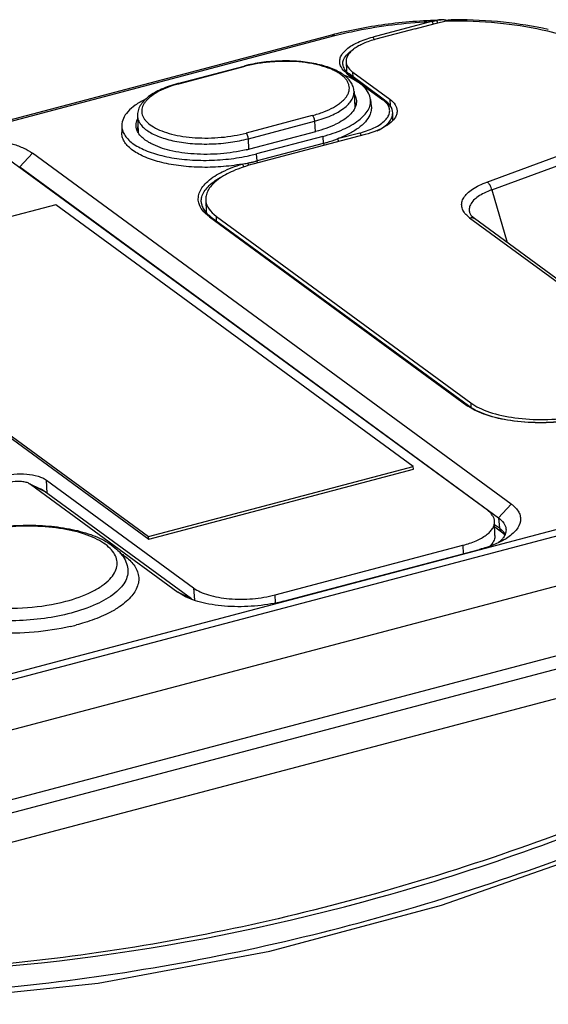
# Model space of a CAD drawing. Header units: inches. Extents: x 0 to 17, y 0 to 11.
# Tile 10 of 23: x 10.6 to 11.3, y 3.1 to 4.4. Entities that reach past the tile are written whole.
import ezdxf

# ---------------------------------------------------------------- set-up
doc = ezdxf.new("R2010")
doc.units = ezdxf.units.IN
doc.header["$LTSCALE"] = 0.935
doc.header["$MEASUREMENT"] = 0
doc.layers.get('0').update_dxf_attribs({"linetype": 'CONTINUOUS'})
doc.layers.add('1', color=7, linetype='CONTINUOUS')

msp = doc.modelspace()

# ---------------------------------------------------------------- linework, layer by layer
at = {"color": 7, "linetype": 'Continuous'}
for p, q in [((11.20313, 3.76954), (10.57715, 4.22842)), ((10.63909, 4.1692), (10.29297, 4.07773)), ((11.10624, 3.82676), (10.63909, 4.1692)), ((10.29297, 4.07773), (10.76013, 3.73529)), ((10.29314, 4.07416), (10.76029, 3.73171)), ((10.76013, 3.73529), (11.10624, 3.82676)), ((11.10641, 3.82318), (11.10624, 3.82676)), ((10.76029, 3.73171), (11.10641, 3.82318)), ((10.6265, 3.8091), (10.81897, 3.66802)), ((10.62761, 3.79189), (10.6265, 3.8091)), ((11.21308, 3.7365), (11.21257, 3.75471)), ((10.76029, 3.73171), (10.76013, 3.73529)), ((10.92556, 3.65891), (11.17128, 3.72385)), ((11.17128, 3.72385), (11.17171, 3.71278)), ((11.20849, 3.72491), (11.20666, 3.72291)), ((10.81897, 3.66802), (10.81999, 3.65223)), ((10.92597, 3.64846), (10.92556, 3.65891))]:
    msp.add_line(p, q, dxfattribs=at)
msp.add_lwpolyline([(10.26272, 3.12352), (10.47053, 3.12811), (10.69426, 3.15123), (10.91872, 3.19297), (11.14301, 3.25303), (11.36597, 3.33113), (11.58624, 3.42703), (11.79734, 3.53727)], dxfattribs=at)
for points, knots in [([(10.56787, 3.81411), (10.57315, 3.8155), (10.58413, 3.81726), (10.60029, 3.81729), (10.61303, 3.81521), (10.62153, 3.81213), (10.62503, 3.81018), (10.6265, 3.8091)], [0, 0, 0, 0, 0.2715861, 0.5505604, 0.802279, 0.9090642, 1, 1, 1, 1]), ([(11.21257, 3.75471), (11.21253, 3.75604), (11.21204, 3.75878), (11.21013, 3.76268), (11.2071, 3.76635), (11.20455, 3.7685), (11.20313, 3.76954)], [0, 0, 0, 0, 0.2191867, 0.4519305, 0.7099466, 1, 1, 1, 1]), ([(11.17128, 3.72385), (11.17715, 3.7254), (11.18774, 3.72892), (11.19953, 3.73524), (11.20642, 3.74111), (11.20998, 3.74549), (11.21216, 3.75004), (11.21261, 3.75321), (11.21257, 3.75471)], [0, 0, 0, 0, 0.332856, 0.6104534, 0.7264902, 0.8279557, 0.9175144, 1, 1, 1, 1]), ([(11.21308, 3.7365), (11.21314, 3.73453), (11.21228, 3.73025), (11.20993, 3.72664), (11.20849, 3.72491)], [0, 0, 0, 0, 0.4678, 1, 1, 1, 1]), ([(10.81897, 3.66802), (10.82165, 3.66605), (10.828, 3.66251), (10.83895, 3.65854), (10.85175, 3.65558), (10.871, 3.65312), (10.89601, 3.6532), (10.91598, 3.65638), (10.92556, 3.65891)], [0, 0, 0, 0, 0.0909227, 0.1976461, 0.3182415, 0.44962, 0.7285156, 1, 1, 1, 1]), ([(11.78788, 3.57779), (11.6716, 3.51066), (11.43365, 3.39186), (11.06254, 3.26104), (10.68792, 3.18139), (10.43651, 3.16343), (10.31281, 3.16402)], [0, 0, 0, 0, 0.260118, 0.5137111, 0.7603497, 1, 1, 1, 1]), ([(10.313, 3.16381), (10.56483, 3.1592), (10.95171, 3.2147), (11.4417, 3.38833), (11.6811, 3.50952), (11.79778, 3.57827)], [0, 0, 0, 0, 0.4851148, 0.739161, 1, 1, 1, 1]), ([(10.24132, 3.13391), (10.37089, 3.1301), (10.63475, 3.1428), (11.02907, 3.21898), (11.42021, 3.35144), (11.67121, 3.4738), (11.79401, 3.54317)], [0, 0, 0, 0, 0.2394004, 0.4858116, 0.7395058, 1, 1, 1, 1])]:
    msp.add_open_spline(points, degree=3, knots=knots, dxfattribs=at)
at = {"layer": '1', "color": 7, "linetype": 'Continuous'}
for p, q in [((11.1303, 4.40879), (11.05339, 4.38846)), ((11.10855, 4.39911), (11.12656, 4.40386)), ((11.12656, 4.40386), (11.13828, 4.40695)), ((11.13033, 4.40879), (11.13642, 4.41034)), ((11.13982, 4.41084), (11.13642, 4.41034)), ((11.13828, 4.40695), (11.14736, 4.40933)), ((11.14259, 4.41103), (11.14149, 4.41098)), ((11.14267, 4.41103), (11.14259, 4.41103)), ((11.14495, 4.411), (11.14268, 4.41101)), ((11.14669, 4.41089), (11.14495, 4.411)), ((11.14736, 4.41061), (11.14669, 4.4109)), ((11.14867, 4.41071), (11.14669, 4.41089)), ((11.1481, 4.40953), (11.14736, 4.41061)), ((11.15193, 4.41034), (11.14867, 4.41071)), ((11.16101, 4.41116), (11.15571, 4.41087)), ((9.44207, 3.97985), (10.99959, 4.39147)), ((11.10855, 4.39911), (11.05732, 4.38557)), ((9.44625, 3.9787), (11.00377, 4.39031)), ((11.0543, 4.38735), (11.05339, 4.38846)), ((11.05501, 4.38563), (11.0543, 4.38735)), ((11.01839, 4.35642), (11.01881, 4.34336)), ((10.79853, 4.32768), (10.88506, 4.35054)), ((10.79978, 4.32733), (10.88631, 4.3502)), ((11.02, 4.34056), (11.06648, 4.30649)), ((11.06885, 4.3061), (11.02237, 4.34018)), ((11.02749, 4.33643), (11.02729, 4.34249)), ((11.02729, 4.34249), (11.07564, 4.30704)), ((11.02879, 4.31731), (11.02981, 4.29585)), ((11.05041, 4.30698), (11.05135, 4.29807)), ((11.07564, 4.30704), (11.07593, 4.29863)), ((11.07963, 4.27969), (11.07936, 4.28908)), ((11.2026, 4.19884), (11.45978, 4.29379)), ((10.74563, 4.28512), (10.74665, 4.26366)), ((10.97414, 4.28582), (10.88761, 4.26295)), ((10.89066, 4.25553), (10.97719, 4.2784)), ((10.97719, 4.2784), (10.97784, 4.26472)), ((11.20896, 4.18852), (11.46614, 4.28347)), ((10.72509, 4.27279), (10.725, 4.26383)), ((10.89244, 4.24215), (10.97897, 4.26502)), ((11.03617, 4.263), (11.00712, 4.25533)), ((11.03617, 4.263), (11.04254, 4.26486)), ((10.89131, 4.24192), (10.89066, 4.25553)), ((11.04357, 4.26103), (10.89647, 4.22216)), ((10.98782, 4.25853), (10.90129, 4.23566)), ((10.98849, 4.24941), (10.90196, 4.22654)), ((10.98782, 4.25853), (10.98849, 4.24941)), ((10.59163, 4.21866), (10.6083, 4.23665)), ((11.23428, 3.77777), (10.6083, 4.23665)), ((10.89205, 4.23343), (10.90129, 4.23566)), ((10.90196, 4.22654), (10.90129, 4.23566)), ((10.59172, 4.21773), (10.59163, 4.21866)), ((10.59163, 4.21866), (11.21761, 3.75979)), ((11.20896, 4.18852), (11.22902, 4.11984)), ((10.83483, 4.176), (10.83537, 4.15907)), ((10.83976, 4.15339), (11.17611, 3.90683)), ((10.84213, 4.15301), (11.17848, 3.90645)), ((10.84542, 4.15674), (10.84892, 4.15394)), ((10.84912, 4.14788), (10.84892, 4.15394)), ((10.84892, 4.15394), (11.18153, 3.91012)), ((11.18, 4.1522), (11.17625, 4.15534)), ((11.17993, 4.15865), (11.17994, 4.15863)), ((11.18, 4.1522), (11.18189, 4.15245)), ((11.18, 4.1522), (11.33365, 4.03957)), ((11.18566, 4.15158), (11.18625, 4.1512)), ((11.33989, 4.03857), (11.18625, 4.1512)), ((11.18153, 3.91012), (11.18172, 3.90461)), ((11.72832, 3.85918), (10.1708, 3.44757)), ((10.17611, 3.4408), (11.73363, 3.85242)), ((10.60377, 3.80477), (10.61975, 3.79709)), ((10.60573, 3.80361), (10.60379, 3.80476)), ((10.60573, 3.80361), (10.62368, 3.79478)), ((10.60573, 3.80361), (10.7982, 3.66253)), ((10.20119, 3.38215), (11.75871, 3.79377)), ((10.62368, 3.79478), (10.61975, 3.79709)), ((10.81614, 3.65369), (10.62368, 3.79478)), ((11.23428, 3.77777), (11.21761, 3.75979)), ((11.21897, 3.7461), (11.21268, 3.75071)), ((11.22177, 3.74091), (11.21277, 3.74751)), ((11.21761, 3.75979), (11.21897, 3.7461)), ((11.22595, 3.73915), (11.22406, 3.74156)), ((11.22607, 3.73897), (11.22595, 3.73915)), ((11.7874, 3.7097), (10.22988, 3.29809)), ((10.93677, 3.65069), (11.19288, 3.71838)), ((10.2333, 3.28211), (11.79082, 3.69372)), ((10.81614, 3.65369), (10.7982, 3.66253)), ((10.80839, 3.65652), (10.7982, 3.66253)), ((11.79412, 3.65563), (10.2366, 3.24402))]:
    msp.add_line(p, q, dxfattribs=at)
msp.add_lwpolyline([(11.18626, 4.15107), (11.18259, 4.15434), (11.18003, 4.15865)], dxfattribs=at)
for centre, radius, start, end in [((11.15862, 3.74625), 0.66314, 92.44728, 92.80184), ((11.14371, 4.37413), 0.03692, 94.72005, 96.05021), ((11.14351, 4.37647), 0.03457, 93.36261, 94.71914), ((11.15772, 3.75198), 0.65743, 90.17324, 90.90281), ((11.1577, 3.75738), 0.65203, 89.70487, 90.17301), ((11.04638, 4.38318), 0.00897, 10.71346, 15.88665), ((11.04724, 4.36974), 0.03377, 230.36863, 233.79404), ((10.84202, 4.16752), 0.1653, 104.8029, 105.19454), ((10.97569, 4.23279), 0.11311, 66.32166, 68.90942), ((11.0111, 4.29407), 0.02087, 24.05412, 25.07728), ((11.01217, 4.29453), 0.01971, 17.71545, 24.10015), ((11.04645, 4.27912), 0.03392, 50.22614, 53.79672), ((11.01333, 4.29491), 0.01849, 13.78418, 17.67384), ((10.76343, 4.26424), 0.01877, 165.19881, 171.77438), ((10.76463, 4.26392), 0.02002, 161.41148, 165.21314), ((10.76553, 4.26363), 0.02096, 159.66059, 161.42523), ((10.8446, 4.42329), 0.18735, 283.26326, 284.79418), ((10.83879, 4.47011), 0.25165, 280.01851, 281.64167), ((10.84022, 4.46919), 0.24139, 281.72529, 282.39661), ((10.84109, 4.45884), 0.24015, 281.64668, 282.67249), ((10.84277, 4.45139), 0.23251, 282.67104, 283.71702), ((10.8454, 4.44065), 0.22145, 283.71543, 284.79824), ((10.9095, 4.10779), 0.11184, 117.26551, 118.44781), ((11.21269, 3.95675), 0.06189, 233.77071, 235.67471), ((11.20378, 3.72342), 0.0272, 41.80837, 43.68542), ((11.18562, 3.7997), 0.07922, 301.08762, 302.40002), ((10.84033, 3.68669), 0.04091, 233.76023, 234.70293), ((10.64656, 3.75709), 0.13648, 298.32524, 300.2268), ((10.65243, 3.74698), 0.12478, 300.23198, 301.86297), ((10.65657, 3.74029), 0.11692, 301.86935, 302.91741), ((10.59174, 3.89999), 0.28995, 283.14694, 284.79304)]:
    msp.add_arc(centre, radius, start, end, dxfattribs=at)
for points, knots in [([(10.99959, 4.39147), (11.02238, 4.39749), (11.06983, 4.40664), (11.11797, 4.41043), (11.14259, 4.41103)], [0, 0, 0, 0, 0.4891157, 1, 1, 1, 1]), ([(11.00377, 4.39031), (11.01336, 4.39284), (11.05361, 4.40217), (11.09485, 4.40706), (11.1262, 4.4086)], [0, 0, 0, 0, 0.2399357, 1, 1, 1, 1]), ([(11.1303, 4.40879), (11.13075, 4.40845), (11.1315, 4.4073), (11.13192, 4.40605), (11.13208, 4.4053)], [0, 0, 0, 0, 0.423719, 1, 1, 1, 1]), ([(11.13825, 4.40694), (11.13813, 4.40773), (11.13776, 4.40899), (11.13691, 4.41016), (11.13642, 4.41034)], [0, 0, 0, 0, 0.6040644, 1, 1, 1, 1]), ([(11.15567, 4.4109), (11.15498, 4.41082), (11.15218, 4.41045), (11.14941, 4.40987), (11.14736, 4.40933)], [0, 0, 0, 0, 0.2472098, 1, 1, 1, 1]), ([(11.28263, 4.39837), (11.26336, 4.4027), (11.22292, 4.40904), (11.18208, 4.41112), (11.16102, 4.41119)], [0, 0, 0, 0, 0.4839777, 1, 1, 1, 1]), ([(11.28215, 4.39598), (11.2631, 4.4005), (11.22284, 4.40711), (11.18215, 4.40929), (11.16106, 4.4094)], [0, 0, 0, 0, 0.4814312, 1, 1, 1, 1]), ([(10.99959, 4.39147), (10.99991, 4.39155), (11.0014, 4.39172), (11.00285, 4.39099), (11.00377, 4.39031)], [0, 0, 0, 0, 0.2215395, 1, 1, 1, 1]), ([(11.33193, 4.38022), (11.32815, 4.38179), (11.3119, 4.38807), (11.29511, 4.3929), (11.28215, 4.39598)], [0, 0, 0, 0, 0.2351886, 1, 1, 1, 1]), ([(11.01078, 4.35212), (11.01026, 4.35377), (11.00979, 4.35733), (11.01113, 4.36277), (11.01436, 4.36799), (11.02146, 4.37507), (11.03461, 4.38261), (11.04663, 4.38667), (11.05339, 4.38846)], [0, 0, 0, 0, 0.0844535, 0.1713806, 0.2686464, 0.3812533, 0.6582947, 1, 1, 1, 1]), ([(11.05732, 4.38557), (11.05178, 4.38411), (11.04178, 4.38079), (11.03066, 4.37482), (11.02415, 4.36926), (11.0208, 4.36513), (11.01876, 4.36083), (11.01834, 4.35784), (11.01839, 4.35642)], [0, 0, 0, 0, 0.332992, 0.6105987, 0.726595, 0.8280035, 0.9175146, 1, 1, 1, 1]), ([(11.0147, 4.35759), (11.01513, 4.35895), (11.01806, 4.36511), (11.02358, 4.36961), (11.02806, 4.37247)], [0, 0, 0, 0, 0.211033, 1, 1, 1, 1]), ([(11.02879, 4.31731), (11.02869, 4.31948), (11.02781, 4.32387), (11.02465, 4.32991), (11.01996, 4.33532), (11.01394, 4.3401), (11.00674, 4.3443), (10.99843, 4.34795), (10.98911, 4.35103), (10.97513, 4.35446), (10.95608, 4.35705), (10.93223, 4.35758), (10.90827, 4.35559), (10.89259, 4.35253), (10.88506, 4.35054)], [0, 0, 0, 0, 0.0406627, 0.0823361, 0.126266, 0.173672, 0.2254243, 0.2819237, 0.3431671, 0.4088296, 0.5509139, 0.7019498, 0.8542607, 1, 1, 1, 1]), ([(10.97414, 4.28582), (10.97922, 4.28716), (10.98872, 4.29015), (10.99974, 4.29509), (11.0072, 4.29958), (11.01185, 4.303), (11.01574, 4.30657), (11.01881, 4.31026), (11.02103, 4.31405), (11.02238, 4.3179), (11.02281, 4.32178), (11.02231, 4.32563), (11.02089, 4.32939), (11.01858, 4.333), (11.01544, 4.33644), (11.01148, 4.33969), (11.00676, 4.34273), (10.9992, 4.3466), (10.98807, 4.35064), (10.97305, 4.35411), (10.95641, 4.35625), (10.93879, 4.35696), (10.92084, 4.35622), (10.90325, 4.35407), (10.89182, 4.35165), (10.88631, 4.3502)], [0, 0, 0, 0, 0.0735458, 0.1390046, 0.1682971, 0.1951712, 0.2196464, 0.2418557, 0.2620763, 0.2807619, 0.29855, 0.3162106, 0.3345349, 0.3542105, 0.3757511, 0.3994877, 0.4255941, 0.4541231, 0.5181642, 0.5905429, 0.6693901, 0.7523785, 0.8369196, 0.9203289, 1, 1, 1, 1]), ([(11.014, 4.35281), (11.01397, 4.35401), (11.01414, 4.35564), (11.01457, 4.3572), (11.0147, 4.35759)], [0, 0, 0, 0, 0.743774, 1, 1, 1, 1]), ([(11.014, 4.35281), (11.01406, 4.35063), (11.01601, 4.3455), (11.01995, 4.34195), (11.02237, 4.34018)], [0, 0, 0, 0, 0.4218754, 1, 1, 1, 1]), ([(11.01839, 4.35642), (11.01846, 4.35414), (11.02008, 4.34916), (11.02361, 4.34546), (11.02569, 4.34373)], [0, 0, 0, 0, 0.457807, 1, 1, 1, 1]), ([(10.88506, 4.35054), (10.88525, 4.3506), (10.88572, 4.35057), (10.88611, 4.35034), (10.88631, 4.3502)], [0, 0, 0, 0, 0.4510304, 1, 1, 1, 1]), ([(11.01232, 4.34867), (11.01215, 4.34895), (11.01155, 4.35006), (11.01106, 4.35123), (11.01078, 4.35212)], [0, 0, 0, 0, 0.2571077, 1, 1, 1, 1]), ([(11.02, 4.34056), (11.01917, 4.34117), (11.01625, 4.34349), (11.01368, 4.34633), (11.01232, 4.34867)], [0, 0, 0, 0, 0.2748029, 1, 1, 1, 1]), ([(11.02, 4.34056), (11.02021, 4.34062), (11.02101, 4.34075), (11.02189, 4.34054), (11.02237, 4.34018)], [0, 0, 0, 0, 0.2654095, 1, 1, 1, 1]), ([(10.79853, 4.32768), (10.79473, 4.32667), (10.78744, 4.32448), (10.77719, 4.32049), (10.76811, 4.31595), (10.76032, 4.31087), (10.75394, 4.30526), (10.7491, 4.29908), (10.74657, 4.29336), (10.74566, 4.28866), (10.74558, 4.28629), (10.74563, 4.28512)], [0, 0, 0, 0, 0.1622493, 0.3138781, 0.4536077, 0.5810087, 0.6967703, 0.8029316, 0.9027763, 0.9514341, 1, 1, 1, 1]), ([(10.79869, 4.32704), (10.79759, 4.32674), (10.79333, 4.32554), (10.78912, 4.32415), (10.78604, 4.323)], [0, 0, 0, 0, 0.2574449, 1, 1, 1, 1]), ([(10.79978, 4.32733), (10.79959, 4.32748), (10.79919, 4.3277), (10.79872, 4.32773), (10.79853, 4.32768)], [0, 0, 0, 0, 0.5489696, 1, 1, 1, 1]), ([(11.05041, 4.30698), (11.05011, 4.30983), (11.04814, 4.31581), (11.04187, 4.3237), (11.03264, 4.33076), (11.02522, 4.33458), (11.02112, 4.33638)], [0, 0, 0, 0, 0.1987101, 0.4238958, 0.6893289, 1, 1, 1, 1]), ([(10.78604, 4.323), (10.78183, 4.32144), (10.77411, 4.31811), (10.7641, 4.31204), (10.75762, 4.30621), (10.75407, 4.30129), (10.7523, 4.29769), (10.75132, 4.29405), (10.75116, 4.2904), (10.75183, 4.28679), (10.7533, 4.28328), (10.75556, 4.27989), (10.75975, 4.27537), (10.76697, 4.27026), (10.77774, 4.26525), (10.7907, 4.26123), (10.80542, 4.25833), (10.82142, 4.25664), (10.83817, 4.25624), (10.85512, 4.25713), (10.87167, 4.25928), (10.88242, 4.26158), (10.88761, 4.26295)], [0, 0, 0, 0, 0.0672673, 0.1257339, 0.1750234, 0.1965359, 0.2163114, 0.2348238, 0.2526955, 0.2706373, 0.2893504, 0.3094305, 0.3313215, 0.3814836, 0.4408369, 0.5089057, 0.5843862, 0.6654442, 0.7499081, 0.83542, 0.9195618, 1, 1, 1, 1]), ([(10.97719, 4.2784), (10.98102, 4.27941), (10.98835, 4.28161), (10.99862, 4.28558), (11.00764, 4.29005), (11.01525, 4.29494), (11.02132, 4.30018), (11.02573, 4.30569), (11.02839, 4.31143), (11.02888, 4.31542), (11.02879, 4.31731)], [0, 0, 0, 0, 0.1728763, 0.3335403, 0.4801378, 0.6114654, 0.7272017, 0.8283097, 0.9175669, 1, 1, 1, 1]), ([(10.75558, 4.30701), (10.7511, 4.30475), (10.74304, 4.30005), (10.73318, 4.29165), (10.72678, 4.28259), (10.72513, 4.2759), (10.72509, 4.2728)], [0, 0, 0, 0, 0.3149049, 0.5821411, 0.8057213, 1, 1, 1, 1]), ([(10.98782, 4.25853), (10.99697, 4.26095), (11.01343, 4.26644), (11.03165, 4.2764), (11.0421, 4.28568), (11.04734, 4.29257), (11.05032, 4.29974), (11.05065, 4.30467), (11.05041, 4.30698)], [0, 0, 0, 0, 0.3355145, 0.6132194, 0.7284084, 0.8287241, 0.9173782, 1, 1, 1, 1]), ([(11.02962, 4.31285), (11.03, 4.31214), (11.0313, 4.30933), (11.03191, 4.30619), (11.03188, 4.30391)], [0, 0, 0, 0, 0.2603174, 1, 1, 1, 1]), ([(11.03188, 4.30391), (11.03188, 4.30325), (11.0317, 4.30055), (11.03091, 4.29791), (11.03006, 4.29604)], [0, 0, 0, 0, 0.2428127, 1, 1, 1, 1]), ([(11.04254, 4.26486), (11.04913, 4.26698), (11.05826, 4.27072), (11.06809, 4.27784), (11.07294, 4.28323), (11.07555, 4.28902), (11.07556, 4.29732), (11.07135, 4.30251), (11.06815, 4.30518)], [0, 0, 0, 0, 0.3441819, 0.4836044, 0.6009766, 0.7006764, 0.7924692, 1, 1, 1, 1]), ([(11.06885, 4.30611), (11.06837, 4.30646), (11.0675, 4.30668), (11.06669, 4.30654), (11.06648, 4.30649)], [0, 0, 0, 0, 0.7345905, 1, 1, 1, 1]), ([(11.07936, 4.28908), (11.07927, 4.29231), (11.07689, 4.29915), (11.07178, 4.30396), (11.06885, 4.3061)], [0, 0, 0, 0, 0.4709377, 1, 1, 1, 1]), ([(11.07564, 4.30704), (11.07832, 4.30508), (11.08287, 4.30089), (11.08506, 4.29488), (11.08514, 4.29216)], [0, 0, 0, 0, 0.5492754, 1, 1, 1, 1]), ([(11.05135, 4.29807), (11.05155, 4.29614), (11.0514, 4.29209), (11.04909, 4.28494), (11.04349, 4.27695), (11.0341, 4.26881), (11.02171, 4.26138), (11.01225, 4.25726), (11.00712, 4.25533)], [0, 0, 0, 0, 0.0891376, 0.1826942, 0.340791, 0.5284609, 0.7487492, 1, 1, 1, 1]), ([(11.03006, 4.29604), (11.02968, 4.29521), (11.02782, 4.29169), (11.02521, 4.28861), (11.02301, 4.28648)], [0, 0, 0, 0, 0.2302587, 1, 1, 1, 1]), ([(11.05921, 4.26599), (11.06223, 4.26751), (11.06766, 4.27068), (11.07425, 4.27635), (11.07846, 4.28249), (11.07942, 4.28701), (11.07936, 4.28908)], [0, 0, 0, 0, 0.3162838, 0.5834725, 0.8061306, 1, 1, 1, 1]), ([(11.08514, 4.29216), (11.08516, 4.29163), (11.0851, 4.28946), (11.08453, 4.28732), (11.08389, 4.28581)], [0, 0, 0, 0, 0.2437517, 1, 1, 1, 1]), ([(10.74382, 4.27148), (10.74374, 4.27224), (10.74362, 4.27536), (10.74435, 4.27848), (10.74525, 4.28065)], [0, 0, 0, 0, 0.2447861, 1, 1, 1, 1]), ([(10.74563, 4.28512), (10.74572, 4.28336), (10.74648, 4.27972), (10.74926, 4.27459), (10.75358, 4.26979), (10.75933, 4.26536), (10.76642, 4.26134), (10.77475, 4.25778), (10.7842, 4.25474), (10.79847, 4.25133), (10.81798, 4.24877), (10.84241, 4.24829), (10.86693, 4.25037), (10.88297, 4.2535), (10.89066, 4.25553)], [0, 0, 0, 0, 0.0331555, 0.0687277, 0.1085621, 0.1537566, 0.2047769, 0.2616262, 0.3239801, 0.3912765, 0.5375515, 0.6932974, 0.8502433, 1, 1, 1, 1]), ([(10.97414, 4.28582), (10.97457, 4.2855), (10.97537, 4.28453), (10.97628, 4.28275), (10.97693, 4.28064), (10.97716, 4.27914), (10.97719, 4.2784)], [0, 0, 0, 0, 0.1971716, 0.4490662, 0.7282348, 1, 1, 1, 1]), ([(11.02301, 4.28648), (11.01778, 4.28144), (11.00346, 4.27271), (10.98785, 4.26737), (10.97897, 4.26502)], [0, 0, 0, 0, 0.4414285, 1, 1, 1, 1]), ([(11.08389, 4.28581), (11.08273, 4.28309), (11.07861, 4.27764), (11.06961, 4.27103), (11.05763, 4.26527), (11.04851, 4.26234), (11.04357, 4.26103)], [0, 0, 0, 0, 0.1827098, 0.410148, 0.6845892, 1, 1, 1, 1]), ([(10.88256, 4.2223), (10.87338, 4.22068), (10.85471, 4.2184), (10.82679, 4.21771), (10.79985, 4.21972), (10.77535, 4.22431), (10.7546, 4.2312), (10.74047, 4.23902), (10.73232, 4.24636), (10.72811, 4.25192), (10.72553, 4.25778), (10.72498, 4.26187), (10.725, 4.26384)], [0, 0, 0, 0, 0.1591773, 0.3203042, 0.4759887, 0.6192981, 0.7445161, 0.8481051, 0.8918314, 0.9308186, 0.9662731, 1, 1, 1, 1]), ([(10.72509, 4.2728), (10.72507, 4.27077), (10.72566, 4.26655), (10.72841, 4.26052), (10.73291, 4.25482), (10.74158, 4.24732), (10.75656, 4.23943), (10.77845, 4.23261), (10.80413, 4.2283), (10.83215, 4.22676), (10.8609, 4.22808), (10.87997, 4.23091), (10.88928, 4.23284)], [0, 0, 0, 0, 0.0334766, 0.0687959, 0.107847, 0.1518483, 0.2565181, 0.3831438, 0.527627, 0.683652, 0.843709, 1, 1, 1, 1]), ([(10.74638, 4.26383), (10.74603, 4.26444), (10.74479, 4.26684), (10.74403, 4.2695), (10.74382, 4.27148)], [0, 0, 0, 0, 0.2607798, 1, 1, 1, 1]), ([(10.75428, 4.25501), (10.75344, 4.25568), (10.75043, 4.25826), (10.74782, 4.26133), (10.74638, 4.26383)], [0, 0, 0, 0, 0.2721445, 1, 1, 1, 1]), ([(10.89066, 4.25553), (10.89063, 4.25628), (10.89041, 4.25778), (10.88975, 4.25988), (10.88884, 4.26166), (10.88804, 4.26263), (10.88761, 4.26295)], [0, 0, 0, 0, 0.2717652, 0.5509338, 0.8028284, 1, 1, 1, 1]), ([(11.03617, 4.263), (11.03663, 4.26266), (11.03738, 4.26151), (11.0378, 4.26026), (11.03795, 4.25953)], [0, 0, 0, 0, 0.4359882, 1, 1, 1, 1]), ([(10.46973, 4.24848), (10.48219, 4.25177), (10.50815, 4.25592), (10.54635, 4.25601), (10.57645, 4.25109), (10.59655, 4.2438), (10.60482, 4.2392), (10.6083, 4.23665)], [0, 0, 0, 0, 0.2715729, 0.5505595, 0.8022895, 0.9090477, 1, 1, 1, 1]), ([(10.76302, 4.24934), (10.76221, 4.24977), (10.75918, 4.25147), (10.75627, 4.25341), (10.75428, 4.25501)], [0, 0, 0, 0, 0.2649159, 1, 1, 1, 1]), ([(10.88758, 4.24094), (10.8766, 4.23835), (10.85394, 4.23499), (10.82037, 4.2347), (10.78956, 4.23895), (10.77082, 4.24517), (10.76302, 4.24934)], [0, 0, 0, 0, 0.2666756, 0.5391131, 0.7909924, 1, 1, 1, 1]), ([(10.98849, 4.24941), (10.99013, 4.24985), (10.99641, 4.25159), (11.00262, 4.25363), (11.00712, 4.25533)], [0, 0, 0, 0, 0.2613217, 1, 1, 1, 1]), ([(10.98849, 4.24941), (10.98859, 4.24921), (10.98898, 4.24835), (10.98923, 4.24741), (10.98934, 4.24669)], [0, 0, 0, 0, 0.2338359, 1, 1, 1, 1]), ([(11.00889, 4.25187), (11.00874, 4.25259), (11.00832, 4.25384), (11.00758, 4.25499), (11.00712, 4.25533)], [0, 0, 0, 0, 0.5640291, 1, 1, 1, 1]), ([(10.8909, 4.2203), (10.89084, 4.22061), (10.89054, 4.22177), (10.89009, 4.22293), (10.88957, 4.22364)], [0, 0, 0, 0, 0.2615423, 1, 1, 1, 1]), ([(10.90281, 4.22383), (10.9027, 4.22455), (10.90245, 4.22548), (10.90206, 4.22635), (10.90196, 4.22654)], [0, 0, 0, 0, 0.7661641, 1, 1, 1, 1]), ([(10.82577, 4.17181), (10.8252, 4.1741), (10.82482, 4.179), (10.82681, 4.18638), (10.83119, 4.19351), (10.84056, 4.20319), (10.85782, 4.21374), (10.87367, 4.21964), (10.88256, 4.2223)], [0, 0, 0, 0, 0.0857419, 0.1746966, 0.2736159, 0.3868658, 0.6621138, 1, 1, 1, 1]), ([(10.89647, 4.22216), (10.8877, 4.21984), (10.87186, 4.21459), (10.85426, 4.20513), (10.84396, 4.19634), (10.83865, 4.1898), (10.83542, 4.18299), (10.83476, 4.17826), (10.83483, 4.17601)], [0, 0, 0, 0, 0.332992, 0.6105987, 0.726595, 0.8280035, 0.9175146, 1, 1, 1, 1]), ([(10.88256, 4.2223), (10.88314, 4.22194), (10.88394, 4.22051), (10.88448, 4.21909), (10.88463, 4.21825)], [0, 0, 0, 0, 0.444453, 1, 1, 1, 1]), ([(10.83039, 4.18112), (10.83219, 4.1861), (10.83992, 4.19613), (10.85018, 4.20284), (10.85622, 4.20612)], [0, 0, 0, 0, 0.4350323, 1, 1, 1, 1]), ([(11.17625, 4.15534), (11.17458, 4.15696), (11.17175, 4.16036), (11.1694, 4.16636), (11.1695, 4.17262), (11.1721, 4.17874), (11.17696, 4.18448), (11.18679, 4.19215), (11.19596, 4.19639), (11.2026, 4.19884)], [0, 0, 0, 0, 0.1113349, 0.2091615, 0.3030885, 0.4041661, 0.5217339, 0.6601908, 1, 1, 1, 1]), ([(11.2026, 4.19884), (11.20298, 4.19865), (11.20458, 4.1976), (11.2058, 4.19605), (11.20659, 4.19478)], [0, 0, 0, 0, 0.2190734, 1, 1, 1, 1]), ([(11.20896, 4.18852), (11.2056, 4.18736), (11.19936, 4.18485), (11.18931, 4.17922), (11.18307, 4.17347), (11.18093, 4.16908)], [0, 0, 0, 0, 0.3073944, 0.5778308, 1, 1, 1, 1]), ([(10.82905, 4.17305), (10.82903, 4.17372), (10.82908, 4.17646), (10.82969, 4.17918), (10.83039, 4.18112)], [0, 0, 0, 0, 0.2452407, 1, 1, 1, 1]), ([(10.82905, 4.17305), (10.82909, 4.17135), (10.82974, 4.16777), (10.83232, 4.16258), (10.83652, 4.15751), (10.84011, 4.15449), (10.84213, 4.15301)], [0, 0, 0, 0, 0.2066768, 0.4339211, 0.6955212, 1, 1, 1, 1]), ([(10.83483, 4.17601), (10.83494, 4.17256), (10.83725, 4.16508), (10.84238, 4.1594), (10.84542, 4.15674)], [0, 0, 0, 0, 0.4607456, 1, 1, 1, 1]), ([(10.83976, 4.15339), (10.83632, 4.15591), (10.83042, 4.16121), (10.82662, 4.16835), (10.82577, 4.17181)], [0, 0, 0, 0, 0.5443641, 1, 1, 1, 1]), ([(11.18093, 4.16908), (11.18014, 4.16745), (11.17907, 4.16397), (11.17944, 4.16033), (11.17993, 4.15865)], [0, 0, 0, 0, 0.5086796, 1, 1, 1, 1]), ([(10.83976, 4.15339), (10.83997, 4.15344), (10.84077, 4.15358), (10.84165, 4.15336), (10.84213, 4.15301)], [0, 0, 0, 0, 0.2654095, 1, 1, 1, 1]), ([(11.18189, 4.15245), (11.18222, 4.15245), (11.18351, 4.15238), (11.18478, 4.15196), (11.18561, 4.15149)], [0, 0, 0, 0, 0.2573757, 1, 1, 1, 1]), ([(11.17848, 3.90645), (11.178, 3.9068), (11.17712, 3.90702), (11.17632, 3.90688), (11.17611, 3.90683)], [0, 0, 0, 0, 0.7345905, 1, 1, 1, 1]), ([(11.30842, 3.88645), (11.29583, 3.88485), (11.27081, 3.88335), (11.23488, 3.8858), (11.20347, 3.89263), (11.18509, 3.90065), (11.17779, 3.90564)], [0, 0, 0, 0, 0.2837501, 0.5583455, 0.8023875, 1, 1, 1, 1]), ([(11.17848, 3.90645), (11.18169, 3.9041), (11.18915, 3.89973), (11.20724, 3.89233), (11.23469, 3.8862), (11.27085, 3.88366), (11.29616, 3.88521), (11.3089, 3.88686)], [0, 0, 0, 0, 0.0887433, 0.192069, 0.4357434, 0.7129331, 1, 1, 1, 1]), ([(11.18153, 3.91012), (11.18493, 3.90764), (11.19281, 3.90306), (11.21181, 3.89546), (11.24042, 3.88943), (11.27776, 3.8874), (11.30373, 3.88952), (11.31669, 3.89155)], [0, 0, 0, 0, 0.0907829, 0.19546, 0.4404366, 0.7169628, 1, 1, 1, 1]), ([(10.60379, 3.80476), (10.60218, 3.80554), (10.59838, 3.80668), (10.59006, 3.80764), (10.58338, 3.80702), (10.57909, 3.80589)], [0, 0, 0, 0, 0.2142954, 0.468709, 1, 1, 1, 1]), ([(11.23428, 3.77777), (11.23637, 3.77624), (11.24008, 3.77306), (11.24428, 3.7675), (11.24655, 3.76155), (11.24677, 3.75307), (11.24231, 3.74473), (11.23521, 3.73775), (11.23061, 3.73443), (11.22807, 3.73282)], [0, 0, 0, 0, 0.137602, 0.2580757, 0.3663559, 0.4705723, 0.7001287, 0.8401474, 1, 1, 1, 1]), ([(10.52716, 3.74063), (10.53751, 3.74337), (10.55906, 3.7476), (10.592, 3.75048), (10.62491, 3.74998), (10.65596, 3.74609), (10.68356, 3.73895), (10.70348, 3.73004), (10.71626, 3.72097), (10.72391, 3.71342), (10.72969, 3.70482), (10.73199, 3.69837), (10.73268, 3.69508)], [0, 0, 0, 0, 0.1419416, 0.2900456, 0.4373797, 0.5770832, 0.7035887, 0.8139964, 0.8636965, 0.9105655, 0.9554801, 1, 1, 1, 1]), ([(10.70959, 3.6797), (10.71188, 3.68213), (10.71576, 3.68713), (10.71912, 3.69563), (10.71923, 3.70431), (10.71602, 3.71264), (10.70985, 3.72031), (10.701, 3.72727), (10.68967, 3.73344), (10.67065, 3.74084), (10.64247, 3.74699), (10.60561, 3.74965), (10.56741, 3.7476), (10.54217, 3.74302), (10.53008, 3.73982)], [0, 0, 0, 0, 0.0432152, 0.0809966, 0.1163136, 0.1529701, 0.1942957, 0.2423098, 0.2978191, 0.3607701, 0.5059731, 0.6691273, 0.8381186, 1, 1, 1, 1]), ([(11.21761, 3.75979), (11.22025, 3.75786), (11.22474, 3.75376), (11.22717, 3.748), (11.22745, 3.74532)], [0, 0, 0, 0, 0.5478893, 1, 1, 1, 1]), ([(11.21897, 3.7461), (11.21908, 3.74507), (11.21963, 3.74308), (11.22099, 3.74149), (11.22177, 3.74091)], [0, 0, 0, 0, 0.5146608, 1, 1, 1, 1]), ([(11.22345, 3.74221), (11.22312, 3.74255), (11.22172, 3.74395), (11.22019, 3.74521), (11.21897, 3.7461)], [0, 0, 0, 0, 0.2385245, 1, 1, 1, 1]), ([(11.22177, 3.74091), (11.22215, 3.74064), (11.22348, 3.73962), (11.22473, 3.7385), (11.22557, 3.73762)], [0, 0, 0, 0, 0.2767247, 1, 1, 1, 1]), ([(11.22745, 3.74532), (11.22765, 3.7434), (11.22721, 3.73924), (11.22529, 3.73557), (11.22407, 3.73382)], [0, 0, 0, 0, 0.4751043, 1, 1, 1, 1]), ([(11.22652, 3.73186), (11.22169, 3.72895), (11.21069, 3.72373), (11.19913, 3.72003), (11.19288, 3.71838)], [0, 0, 0, 0, 0.4662683, 1, 1, 1, 1]), ([(11.22407, 3.73382), (11.22367, 3.73325), (11.22185, 3.73086), (11.21967, 3.72877), (11.2179, 3.7273)], [0, 0, 0, 0, 0.2322997, 1, 1, 1, 1]), ([(10.72241, 3.71405), (10.72417, 3.71299), (10.73043, 3.70891), (10.73618, 3.70393), (10.7396, 3.69972)], [0, 0, 0, 0, 0.2745459, 1, 1, 1, 1]), ([(10.7396, 3.69972), (10.74295, 3.69559), (10.74687, 3.6884), (10.74762, 3.67798), (10.74538, 3.66732), (10.73646, 3.65407), (10.72615, 3.64606), (10.72011, 3.64215)], [0, 0, 0, 0, 0.2283138, 0.3346452, 0.4436756, 0.6908274, 1, 1, 1, 1]), ([(10.73267, 3.69508), (10.73326, 3.69228), (10.73344, 3.68628), (10.73048, 3.67736), (10.72457, 3.66879), (10.71225, 3.65721), (10.69013, 3.64484), (10.67002, 3.63808), (10.65879, 3.63512)], [0, 0, 0, 0, 0.0832583, 0.1709265, 0.2697336, 0.3837038, 0.6612632, 1, 1, 1, 1]), ([(10.65879, 3.63512), (10.64733, 3.63209), (10.62343, 3.62748), (10.58694, 3.62457), (10.55075, 3.62559), (10.51727, 3.63044), (10.48874, 3.63879), (10.46931, 3.64879), (10.45832, 3.65848), (10.45286, 3.66585), (10.44983, 3.67369), (10.44958, 3.67909), (10.44987, 3.68167)], [0, 0, 0, 0, 0.1522375, 0.3117126, 0.4693712, 0.6163027, 0.7448629, 0.8499787, 0.8935821, 0.9319627, 0.9666566, 1, 1, 1, 1]), ([(10.65181, 3.65059), (10.66365, 3.65372), (10.68026, 3.65944), (10.69916, 3.67037), (10.70658, 3.6765), (10.70959, 3.6797)], [0, 0, 0, 0, 0.5623041, 0.7980065, 1, 1, 1, 1]), ([(10.47408, 3.66874), (10.47805, 3.66521), (10.48794, 3.65879), (10.50553, 3.65156), (10.52659, 3.64607), (10.55894, 3.6413), (10.60143, 3.641), (10.63545, 3.64627), (10.65181, 3.65059)], [0, 0, 0, 0, 0.0867114, 0.1904439, 0.309659, 0.4411839, 0.7236635, 1, 1, 1, 1]), ([(10.93677, 3.65069), (10.92579, 3.64779), (10.90287, 3.64387), (10.86856, 3.64287), (10.83652, 3.64657), (10.81679, 3.65248), (10.80839, 3.65652)], [0, 0, 0, 0, 0.2610438, 0.5318889, 0.7859725, 1, 1, 1, 1]), ([(10.71131, 3.63695), (10.70899, 3.6357), (10.6989, 3.63062), (10.68833, 3.62655), (10.6801, 3.62386)], [0, 0, 0, 0, 0.2333541, 1, 1, 1, 1]), ([(10.65769, 3.61763), (10.64213, 3.614), (10.61, 3.60907), (10.56204, 3.60796), (10.51698, 3.61291), (10.48897, 3.62062), (10.47669, 3.62581)], [0, 0, 0, 0, 0.261162, 0.5291794, 0.7819979, 1, 1, 1, 1]), ([(10.6801, 3.62386), (10.67893, 3.62348), (10.67419, 3.62197), (10.6694, 3.6206), (10.66577, 3.61964)], [0, 0, 0, 0, 0.2455114, 1, 1, 1, 1])]:
    msp.add_open_spline(points, degree=3, knots=knots, dxfattribs=at)
msp.add_open_spline([(11.20896, 4.18852), (11.20861, 4.19073), (11.20776, 4.19288), (11.20659, 4.19478)], degree=3, dxfattribs=at)

doc.saveas('drawing.dxf')
